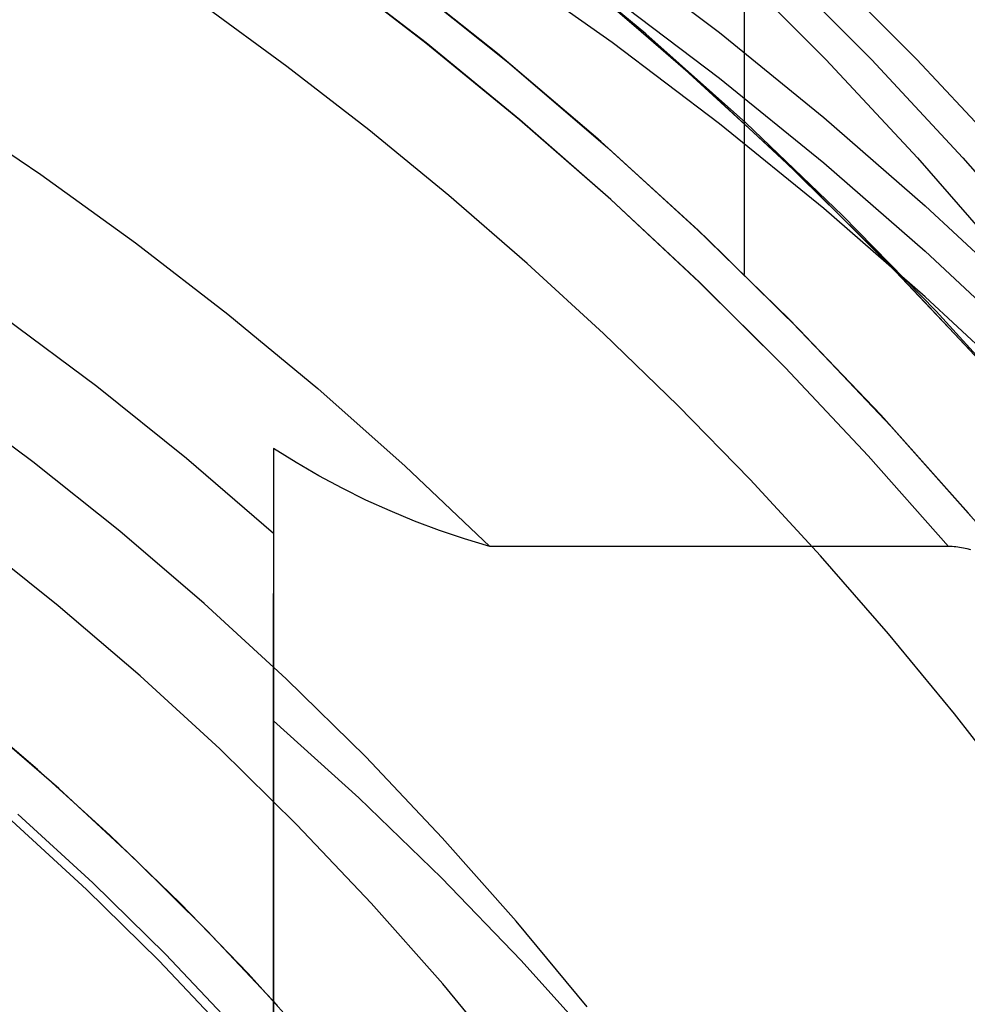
# Model space of a CAD drawing. Header units: millimetres. Extents: x 6038 to 7358, y -8545 to -7225.
# Tile 244 of 256: x 6725 to 6738, y -7857 to -7844. Entities that reach past the tile are written whole.
import ezdxf

# ---------------------------------------------------------------- set-up
doc = ezdxf.new("R2010")
doc.units = ezdxf.units.MM

msp = doc.modelspace()

# ---------------------------------------------------------------- linework, layer by layer
at = {"color": 7, "true_color": 0xffffff}
for p, q in [((6734.71, -7823.794, 88.1), (6734.71, -7847.397, 88.1)), ((6733.372, -7844.129, 64.091), (6731.973, -7842.966, 64.091)), ((6733.372, -7844.129, 64.091), (6731.973, -7842.966, 64.091)), ((6732.915, -7843.007, 59.22), (6734.374, -7844.112, 59.475)), ((6732.915, -7843.007, 59.22), (6734.374, -7844.112, 59.475)), ((6732.915, -7844.245, 53.861), (6731.418, -7843.19, 53.618)), ((6732.915, -7844.245, 53.861), (6731.418, -7843.19, 53.618)), ((6734.532, -7843.186, 77.199), (6735.82, -7844.476, 77.497)), ((6734.532, -7843.186, 77.199), (6735.82, -7844.476, 77.497)), ((6735.15, -7843.186, 74.52), (6736.439, -7844.476, 74.817)), ((6737.058, -7844.476, 72.138), (6735.769, -7843.186, 71.84)), ((6737.058, -7844.476, 72.138), (6735.769, -7843.186, 71.84)), ((6730.386, -7844.254, 62.1), (6729.081, -7843.252, 62.1)), ((6730.388, -7844.251, 62.1), (6729.083, -7843.25, 62.1)), ((6730.388, -7844.251, 62.1), (6729.083, -7843.25, 62.1)), ((6731.36, -7844.398, 67.1), (6729.958, -7843.286, 67.1)), ((6731.36, -7844.398, 67.1), (6729.958, -7843.286, 67.1)), ((6731.4, -7844.43, 77.6), (6729.996, -7843.315, 77.6)), ((6733.85, -7844.562, 67.1), (6732.445, -7843.359, 67.1)), ((6733.85, -7844.562, 67.1), (6732.445, -7843.359, 67.1)), ((6730.087, -7843.385, 88.1), (6731.493, -7844.507, 88.1)), ((6730.087, -7843.385, 88.1), (6731.493, -7844.507, 88.1)), ((6734.119, -7844.801, 65.596), (6732.708, -7843.578, 65.596)), ((6732.915, -7843.626, 56.541), (6734.374, -7844.73, 56.796)), ((6728.495, -7844.571, 103.064), (6727.358, -7843.74, 103.064)), ((6728.495, -7844.571, 103.064), (6727.358, -7843.74, 103.064)), ((6734.731, -7845.339, 64.091), (6733.372, -7844.129, 64.091)), ((6734.731, -7845.339, 64.091), (6733.372, -7844.129, 64.091)), ((6734.374, -7844.112, 59.475), (6735.794, -7845.264, 59.741)), ((6734.374, -7844.112, 59.475), (6735.794, -7845.264, 59.741)), ((6731.658, -7845.298, 62.1), (6730.386, -7844.254, 62.1)), ((6731.661, -7845.295, 62.1), (6730.388, -7844.251, 62.1)), ((6731.661, -7845.295, 62.1), (6730.388, -7844.251, 62.1)), ((6734.374, -7845.349, 54.116), (6732.915, -7844.245, 53.861)), ((6734.374, -7845.349, 54.116), (6732.915, -7844.245, 53.861)), ((6732.724, -7845.557, 67.1), (6731.36, -7844.398, 67.1)), ((6732.724, -7845.557, 67.1), (6731.36, -7844.398, 67.1)), ((6732.764, -7845.592, 77.6), (6731.4, -7844.43, 77.6)), ((6729.608, -7845.433, 103.064), (6728.495, -7844.571, 103.064)), ((6729.608, -7845.433, 103.064), (6728.495, -7844.571, 103.064)), ((6731.493, -7844.507, 88.1), (6732.859, -7845.676, 88.1)), ((6731.493, -7844.507, 88.1), (6732.859, -7845.676, 88.1)), ((6735.213, -7845.813, 67.1), (6733.85, -7844.562, 67.1)), ((6735.213, -7845.813, 67.1), (6733.85, -7844.562, 67.1)), ((6735.82, -7844.476, 77.497), (6737.065, -7845.811, 77.784)), ((6735.82, -7844.476, 77.497), (6737.065, -7845.811, 77.784)), ((6736.439, -7844.476, 74.817), (6737.684, -7845.811, 75.104)), ((6738.302, -7845.811, 72.425), (6737.058, -7844.476, 72.138)), ((6738.302, -7845.811, 72.425), (6737.058, -7844.476, 72.138)), ((6735.486, -7846.073, 65.596), (6734.119, -7844.801, 65.596)), ((6734.374, -7844.73, 56.796), (6735.794, -7845.883, 57.062)), ((6723.834, -7845.156, 62.1), (6725.152, -7846.039, 62.1)), ((6723.834, -7845.156, 62.1), (6725.152, -7846.039, 62.1)), ((6732.897, -7846.381, 62.1), (6731.658, -7845.298, 62.1)), ((6732.9, -7846.378, 62.1), (6731.661, -7845.295, 62.1)), ((6732.9, -7846.378, 62.1), (6731.661, -7845.295, 62.1)), ((6735.794, -7846.501, 54.382), (6734.374, -7845.349, 54.116)), ((6735.794, -7846.501, 54.382), (6734.374, -7845.349, 54.116)), ((6736.046, -7846.596, 64.091), (6734.731, -7845.339, 64.091)), ((6736.046, -7846.596, 64.091), (6734.731, -7845.339, 64.091)), ((6735.794, -7845.264, 59.741), (6737.172, -7846.463, 60.018)), ((6735.794, -7845.264, 59.741), (6737.172, -7846.463, 60.018)), ((6730.698, -7846.325, 103.064), (6729.608, -7845.433, 103.064)), ((6730.698, -7846.325, 103.064), (6729.608, -7845.433, 103.064)), ((6734.047, -7846.762, 67.1), (6732.724, -7845.557, 67.1)), ((6734.047, -7846.762, 67.1), (6732.724, -7845.557, 67.1)), ((6734.088, -7846.8, 77.6), (6732.764, -7845.592, 77.6)), ((6732.859, -7845.676, 88.1), (6734.184, -7846.891, 88.1)), ((6732.859, -7845.676, 88.1), (6734.184, -7846.891, 88.1)), ((6736.533, -7847.109, 67.1), (6735.213, -7845.813, 67.1)), ((6736.533, -7847.109, 67.1), (6735.213, -7845.813, 67.1)), ((6735.794, -7845.883, 57.062), (6737.172, -7847.082, 57.339)), ((6737.065, -7845.811, 77.784), (6738.264, -7847.189, 78.061)), ((6737.065, -7845.811, 77.784), (6738.264, -7847.189, 78.061)), ((6737.684, -7845.811, 75.104), (6738.883, -7847.189, 75.381)), ((6725.152, -7846.039, 62.1), (6726.44, -7846.966, 62.1)), ((6725.152, -7846.039, 62.1), (6726.44, -7846.966, 62.1)), ((6736.808, -7847.391, 65.596), (6735.486, -7846.073, 65.596)), ((6731.762, -7847.247, 103.064), (6730.698, -7846.325, 103.064)), ((6731.762, -7847.247, 103.064), (6730.698, -7846.325, 103.064)), ((6734.1, -7847.503, 62.1), (6732.897, -7846.381, 62.1)), ((6734.103, -7847.501, 62.1), (6732.9, -7846.378, 62.1)), ((6734.103, -7847.501, 62.1), (6732.9, -7846.378, 62.1)), ((6737.172, -7847.701, 54.659), (6735.794, -7846.501, 54.382)), ((6737.172, -7847.701, 54.659), (6735.794, -7846.501, 54.382)), ((6737.172, -7846.463, 60.018), (6738.507, -7847.708, 60.306)), ((6737.172, -7846.463, 60.018), (6738.507, -7847.708, 60.306)), ((6737.318, -7847.897, 64.091), (6736.046, -7846.596, 64.091)), ((6737.318, -7847.897, 64.091), (6736.046, -7846.596, 64.091)), ((6735.328, -7848.011, 67.1), (6734.047, -7846.762, 67.1)), ((6735.328, -7848.011, 67.1), (6734.047, -7846.762, 67.1)), ((6735.369, -7848.053, 77.6), (6734.088, -7846.8, 77.6)), ((6726.44, -7846.966, 62.1), (6727.695, -7847.936, 62.1)), ((6726.44, -7846.966, 62.1), (6727.695, -7847.936, 62.1)), ((6734.184, -7846.891, 88.1), (6735.467, -7848.152, 88.1)), ((6734.184, -7846.891, 88.1), (6735.467, -7848.152, 88.1)), ((6737.806, -7848.451, 67.1), (6736.533, -7847.109, 67.1)), ((6737.806, -7848.451, 67.1), (6736.533, -7847.109, 67.1)), ((6737.172, -7847.082, 57.339), (6738.507, -7848.327, 57.626)), ((6732.8, -7848.198, 103.064), (6731.762, -7847.247, 103.064)), ((6732.8, -7848.198, 103.064), (6731.762, -7847.247, 103.064)), ((6735.267, -7848.663, 62.1), (6734.1, -7847.503, 62.1)), ((6735.269, -7848.661, 62.1), (6734.103, -7847.501, 62.1)), ((6735.269, -7848.661, 62.1), (6734.103, -7847.501, 62.1)), ((6738.083, -7848.755, 65.596), (6736.808, -7847.391, 65.596)), ((6738.507, -7848.945, 54.947), (6737.172, -7847.701, 54.659)), ((6738.507, -7848.945, 54.947), (6737.172, -7847.701, 54.659)), ((6738.544, -7849.241, 64.091), (6737.318, -7847.897, 64.091)), ((6738.544, -7849.241, 64.091), (6737.318, -7847.897, 64.091)), ((6724.657, -7847.982, 60.689), (6725.911, -7848.915, 60.689)), ((6724.657, -7847.982, 60.689), (6725.911, -7848.915, 60.689)), ((6727.695, -7847.936, 62.1), (6728.917, -7848.948, 62.1)), ((6727.695, -7847.936, 62.1), (6728.917, -7848.948, 62.1)), ((6736.566, -7849.304, 67.1), (6735.328, -7848.011, 67.1)), ((6736.566, -7849.304, 67.1), (6735.328, -7848.011, 67.1)), ((6736.607, -7849.349, 77.6), (6735.369, -7848.053, 77.6)), ((6735.467, -7848.152, 88.1), (6736.705, -7849.456, 88.1)), ((6735.467, -7848.152, 88.1), (6736.705, -7849.456, 88.1)), ((6733.811, -7849.177, 103.064), (6732.8, -7848.198, 103.064)), ((6733.811, -7849.177, 103.064), (6732.8, -7848.198, 103.064)), ((6736.397, -7849.86, 62.1), (6735.267, -7848.663, 62.1)), ((6736.398, -7849.859, 62.1), (6735.269, -7848.661, 62.1)), ((6736.398, -7849.859, 62.1), (6735.269, -7848.661, 62.1)), ((6725.911, -7848.915, 60.689), (6727.131, -7849.891, 60.689)), ((6725.911, -7848.915, 60.689), (6727.131, -7849.891, 60.689)), ((6728.917, -7848.948, 62.1), (6730.105, -7850, 62.1)), ((6728.917, -7848.948, 62.1), (6730.105, -7850, 62.1)), ((6725.041, -7849.942, 105.1), (6723.827, -7849.04, 105.1)), ((6725.041, -7849.942, 105.1), (6723.827, -7849.04, 105.1)), ((6734.794, -7850.183, 103.064), (6733.811, -7849.177, 103.064)), ((6734.794, -7850.183, 103.064), (6733.811, -7849.177, 103.064)), ((6737.758, -7850.639, 67.1), (6736.566, -7849.304, 67.1)), ((6737.758, -7850.639, 67.1), (6736.566, -7849.304, 67.1)), ((6737.799, -7850.687, 77.6), (6736.607, -7849.349, 77.6)), ((6736.705, -7849.456, 88.1), (6737.898, -7850.802, 88.1)), ((6736.705, -7849.456, 88.1), (6737.898, -7850.802, 88.1)), ((6728.316, -7849.761, 61.793), (6728.316, -7927.252, 79.683)), ((6728.621, -7849.951, 61.837), (6728.316, -7849.761, 61.793)), ((6728.316, -7849.761, 61.793), (6728.316, -7927.252, 79.683)), ((6728.316, -7849.761, 61.793), (6728.316, -7849.832, 61.761)), ((6728.621, -7849.951, 61.837), (6728.316, -7849.761, 61.793)), ((6728.316, -7849.761, 61.793), (6728.316, -7849.832, 61.761)), ((6727.131, -7849.891, 60.689), (6728.316, -7850.909, 60.689)), ((6727.131, -7849.891, 60.689), (6728.316, -7850.909, 60.689)), ((6728.316, -7849.832, 61.761), (6728.316, -7849.901, 61.726)), ((6728.316, -7849.832, 61.761), (6728.316, -7849.901, 61.726)), ((6728.316, -7849.901, 61.726), (6728.316, -7849.969, 61.689)), ((6728.316, -7849.901, 61.726), (6728.316, -7849.969, 61.689)), ((6737.487, -7851.092, 62.1), (6736.397, -7849.86, 62.1)), ((6737.487, -7851.092, 62.1), (6736.398, -7849.859, 62.1)), ((6737.487, -7851.092, 62.1), (6736.398, -7849.859, 62.1)), ((6726.224, -7850.885, 105.1), (6725.041, -7849.942, 105.1)), ((6726.224, -7850.885, 105.1), (6725.041, -7849.942, 105.1)), ((6728.316, -7849.969, 61.689), (6728.316, -7850.036, 61.65)), ((6728.316, -7849.969, 61.689), (6728.316, -7850.036, 61.65)), ((6728.316, -7850.036, 61.65), (6728.316, -7850.101, 61.609)), ((6728.316, -7850.036, 61.65), (6728.316, -7850.101, 61.609)), ((6728.931, -7850.132, 61.878), (6728.621, -7849.951, 61.837)), ((6728.931, -7850.132, 61.878), (6728.621, -7849.951, 61.837)), ((6730.105, -7850, 62.1), (6731.256, -7851.092, 62.1)), ((6730.105, -7850, 62.1), (6731.256, -7851.092, 62.1)), ((6728.316, -7850.101, 61.609), (6728.316, -7850.165, 61.565)), ((6728.316, -7850.101, 61.609), (6728.316, -7850.165, 61.565)), ((6728.316, -7850.165, 61.565), (6728.316, -7850.228, 61.52)), ((6728.316, -7850.165, 61.565), (6728.316, -7850.228, 61.52)), ((6729.248, -7850.302, 61.917), (6728.931, -7850.132, 61.878)), ((6729.248, -7850.302, 61.917), (6728.931, -7850.132, 61.878)), ((6735.749, -7851.217, 103.064), (6734.794, -7850.183, 103.064)), ((6735.749, -7851.217, 103.064), (6734.794, -7850.183, 103.064)), ((6728.316, -7850.228, 61.52), (6728.316, -7850.289, 61.472)), ((6728.316, -7850.228, 61.52), (6728.316, -7850.289, 61.472)), ((6728.316, -7850.289, 61.472), (6728.316, -7850.348, 61.422)), ((6728.316, -7850.289, 61.472), (6728.316, -7850.348, 61.422)), ((6729.57, -7850.461, 61.954), (6729.248, -7850.302, 61.917)), ((6729.57, -7850.461, 61.954), (6729.248, -7850.302, 61.917)), ((6728.316, -7850.348, 61.422), (6728.316, -7850.406, 61.371)), ((6728.316, -7850.348, 61.422), (6728.316, -7850.406, 61.371)), ((6728.316, -7850.406, 61.371), (6728.316, -7850.462, 61.317)), ((6728.316, -7850.406, 61.371), (6728.316, -7850.462, 61.317)), ((6728.316, -7850.462, 61.317), (6728.316, -7850.516, 61.261)), ((6728.316, -7850.462, 61.317), (6728.316, -7850.516, 61.261)), ((6729.898, -7850.609, 61.989), (6729.57, -7850.461, 61.954)), ((6729.898, -7850.609, 61.989), (6729.57, -7850.461, 61.954)), ((6728.316, -7850.516, 61.261), (6728.316, -7850.568, 61.204)), ((6728.316, -7850.516, 61.261), (6728.316, -7850.568, 61.204)), ((6728.316, -7850.568, 61.204), (6728.316, -7850.618, 61.145)), ((6728.316, -7850.568, 61.204), (6728.316, -7850.618, 61.145)), ((6728.316, -7850.618, 61.145), (6728.316, -7850.666, 61.084)), ((6728.316, -7850.618, 61.145), (6728.316, -7850.666, 61.084)), ((6728.316, -7850.666, 61.084), (6728.316, -7850.712, 61.022)), ((6728.316, -7850.666, 61.084), (6728.316, -7850.712, 61.022)), ((6728.316, -7850.712, 61.022), (6728.316, -7850.756, 60.958)), ((6728.316, -7850.712, 61.022), (6728.316, -7850.756, 60.958)), ((6730.231, -7850.747, 62.02), (6729.898, -7850.609, 61.989)), ((6730.231, -7850.747, 62.02), (6729.898, -7850.609, 61.989)), ((6728.316, -7850.756, 60.958), (6728.316, -7850.797, 60.893)), ((6728.316, -7850.756, 60.958), (6728.316, -7850.797, 60.893)), ((6728.316, -7850.797, 60.893), (6728.316, -7850.837, 60.826)), ((6728.316, -7850.797, 60.893), (6728.316, -7850.837, 60.826)), ((6728.316, -7850.837, 60.826), (6728.316, -7850.874, 60.758)), ((6728.316, -7850.837, 60.826), (6728.316, -7850.874, 60.758)), ((6730.569, -7850.873, 62.049), (6730.231, -7850.747, 62.02)), ((6730.569, -7850.873, 62.049), (6730.231, -7850.747, 62.02)), ((6725.388, -7851.896, 52.515), (6724.241, -7850.982, 52.515)), ((6725.388, -7851.896, 52.515), (6724.241, -7850.982, 52.515)), ((6727.373, -7851.868, 105.1), (6726.224, -7850.885, 105.1)), ((6727.373, -7851.868, 105.1), (6726.224, -7850.885, 105.1)), ((6728.316, -7850.874, 60.758), (6728.316, -7850.909, 60.689)), ((6728.316, -7850.874, 60.758), (6728.316, -7850.909, 60.689)), ((6728.316, -7850.909, 60.689), (6728.316, -7853.459, 54.924)), ((6728.316, -7850.909, 60.689), (6728.316, -7853.459, 54.924)), ((6730.91, -7850.988, 62.076), (6730.569, -7850.873, 62.049)), ((6730.91, -7850.988, 62.076), (6730.569, -7850.873, 62.049)), ((6731.256, -7851.092, 62.1), (6730.91, -7850.988, 62.076)), ((6731.256, -7851.092, 62.1), (6730.91, -7850.988, 62.076)), ((6737.487, -7851.092, 62.1), (6731.256, -7851.092, 62.1)), ((6737.487, -7851.092, 62.1), (6731.256, -7851.092, 62.1)), ((6737.512, -7851.092, 62.1), (6737.487, -7851.092, 62.1)), ((6737.512, -7851.092, 62.1), (6737.487, -7851.092, 62.1)), ((6737.538, -7851.094, 62.1), (6737.512, -7851.092, 62.1)), ((6737.538, -7851.094, 62.1), (6737.512, -7851.092, 62.1)), ((6737.563, -7851.095, 62.101), (6737.538, -7851.094, 62.1)), ((6737.563, -7851.095, 62.101), (6737.538, -7851.094, 62.1)), ((6737.588, -7851.098, 62.101), (6737.563, -7851.095, 62.101)), ((6737.588, -7851.098, 62.101), (6737.563, -7851.095, 62.101)), ((6737.614, -7851.101, 62.102), (6737.588, -7851.098, 62.101)), ((6737.614, -7851.101, 62.102), (6737.588, -7851.098, 62.101)), ((6737.639, -7851.104, 62.103), (6737.614, -7851.101, 62.102)), ((6737.639, -7851.104, 62.103), (6737.614, -7851.101, 62.102)), ((6737.665, -7851.109, 62.104), (6737.639, -7851.104, 62.103)), ((6737.665, -7851.109, 62.104), (6737.639, -7851.104, 62.103)), ((6737.69, -7851.113, 62.105), (6737.665, -7851.109, 62.104)), ((6737.69, -7851.113, 62.105), (6737.665, -7851.109, 62.104)), ((6737.716, -7851.119, 62.106), (6737.69, -7851.113, 62.105)), ((6737.716, -7851.119, 62.106), (6737.69, -7851.113, 62.105)), ((6737.742, -7851.124, 62.107), (6737.716, -7851.119, 62.106)), ((6737.742, -7851.124, 62.107), (6737.716, -7851.119, 62.106)), ((6737.793, -7851.137, 62.11), (6737.742, -7851.124, 62.107)), ((6737.793, -7851.137, 62.11), (6737.742, -7851.124, 62.107)), ((6736.674, -7852.278, 103.064), (6735.749, -7851.217, 103.064)), ((6736.674, -7852.278, 103.064), (6735.749, -7851.217, 103.064)), ((6728.316, -7927.252, 76.249), (6728.316, -7851.729, 58.813)), ((6726.503, -7852.85, 52.515), (6725.388, -7851.896, 52.515)), ((6726.503, -7852.85, 52.515), (6725.388, -7851.896, 52.515)), ((6728.488, -7852.891, 105.1), (6727.373, -7851.868, 105.1)), ((6728.488, -7852.891, 105.1), (6727.373, -7851.868, 105.1)), ((6737.568, -7853.364, 103.064), (6736.674, -7852.278, 103.064)), ((6737.568, -7853.364, 103.064), (6736.674, -7852.278, 103.064)), ((6727.584, -7853.842, 52.515), (6726.503, -7852.85, 52.515)), ((6727.584, -7853.842, 52.515), (6726.503, -7852.85, 52.515)), ((6729.567, -7853.951, 105.1), (6728.488, -7852.891, 105.1)), ((6729.567, -7853.951, 105.1), (6728.488, -7852.891, 105.1)), ((6725.105, -7854.12, 51.1), (6724.091, -7853.26, 51.1)), ((6738.431, -7854.476, 103.064), (6737.568, -7853.364, 103.064)), ((6738.431, -7854.476, 103.064), (6737.568, -7853.364, 103.064)), ((6725.398, -7854.381, 51.1), (6724.343, -7853.469, 51.1)), ((6725.398, -7854.381, 51.1), (6724.343, -7853.469, 51.1)), ((6728.316, -7927.252, 71.961), (6728.316, -7853.459, 54.924)), ((6728.316, -7853.459, 54.924), (6729.475, -7854.508, 55.167)), ((6728.316, -7927.252, 71.961), (6728.316, -7853.459, 54.924)), ((6728.316, -7853.459, 54.924), (6729.475, -7854.508, 55.167)), ((6728.631, -7854.871, 52.515), (6727.584, -7853.842, 52.515)), ((6728.631, -7854.871, 52.515), (6727.584, -7853.842, 52.515)), ((6730.608, -7855.048, 105.1), (6729.567, -7853.951, 105.1)), ((6730.608, -7855.048, 105.1), (6729.567, -7853.951, 105.1)), ((6726.09, -7855.013, 51.1), (6725.105, -7854.12, 51.1)), ((6726.422, -7855.328, 51.1), (6725.398, -7854.381, 51.1)), ((6726.422, -7855.328, 51.1), (6725.398, -7854.381, 51.1)), ((6729.475, -7854.508, 55.167), (6730.597, -7855.594, 55.417)), ((6729.475, -7854.508, 55.167), (6730.597, -7855.594, 55.417)), ((6724.841, -7854.726, 199.6), (6725.859, -7855.659, 199.6)), ((6724.841, -7854.726, 199.6), (6725.859, -7855.659, 199.6)), ((6725.772, -7855.751, 200.6), (6724.758, -7854.82, 200.6)), ((6725.772, -7855.751, 200.6), (6724.758, -7854.82, 200.6)), ((6729.641, -7855.935, 52.515), (6728.631, -7854.871, 52.515)), ((6729.641, -7855.935, 52.515), (6728.631, -7854.871, 52.515)), ((6727.045, -7855.938, 51.1), (6726.09, -7855.013, 51.1)), ((6731.611, -7856.18, 105.1), (6730.608, -7855.048, 105.1)), ((6731.611, -7856.18, 105.1), (6730.608, -7855.048, 105.1)), ((6727.412, -7856.31, 51.1), (6726.422, -7855.328, 51.1)), ((6727.412, -7856.31, 51.1), (6726.422, -7855.328, 51.1)), ((6725.859, -7855.659, 199.6), (6726.844, -7856.627, 199.6)), ((6725.859, -7855.659, 199.6), (6726.844, -7856.627, 199.6)), ((6730.597, -7855.594, 55.417), (6731.682, -7856.716, 55.676)), ((6730.597, -7855.594, 55.417), (6731.682, -7856.716, 55.676)), ((6726.754, -7856.715, 200.6), (6725.772, -7855.751, 200.6)), ((6726.754, -7856.715, 200.6), (6725.772, -7855.751, 200.6)), ((6727.97, -7856.893, 51.1), (6727.045, -7855.938, 51.1)), ((6730.614, -7857.033, 52.515), (6729.641, -7855.935, 52.515)), ((6730.614, -7857.033, 52.515), (6729.641, -7855.935, 52.515)), ((6732.575, -7857.346, 105.1), (6731.611, -7856.18, 105.1)), ((6732.575, -7857.346, 105.1), (6731.611, -7856.18, 105.1)), ((6728.369, -7857.326, 51.1), (6727.412, -7856.31, 51.1)), ((6728.369, -7857.326, 51.1), (6727.412, -7856.31, 51.1)), ((6727.702, -7857.714, 200.6), (6726.754, -7856.715, 200.6)), ((6727.702, -7857.714, 200.6), (6726.754, -7856.715, 200.6)), ((6726.844, -7856.627, 199.6), (6727.794, -7857.629, 199.6)), ((6726.844, -7856.627, 199.6), (6727.794, -7857.629, 199.6)), ((6731.682, -7856.716, 55.676), (6732.727, -7857.873, 55.944)), ((6731.682, -7856.716, 55.676), (6732.727, -7857.873, 55.944)), ((6728.862, -7857.878, 51.1), (6727.97, -7856.893, 51.1)), ((6731.549, -7858.165, 52.515), (6730.614, -7857.033, 52.515)), ((6731.549, -7858.165, 52.515), (6730.614, -7857.033, 52.515))]:
    msp.add_line(p, q, dxfattribs=at)

doc.saveas('drawing.dxf')
